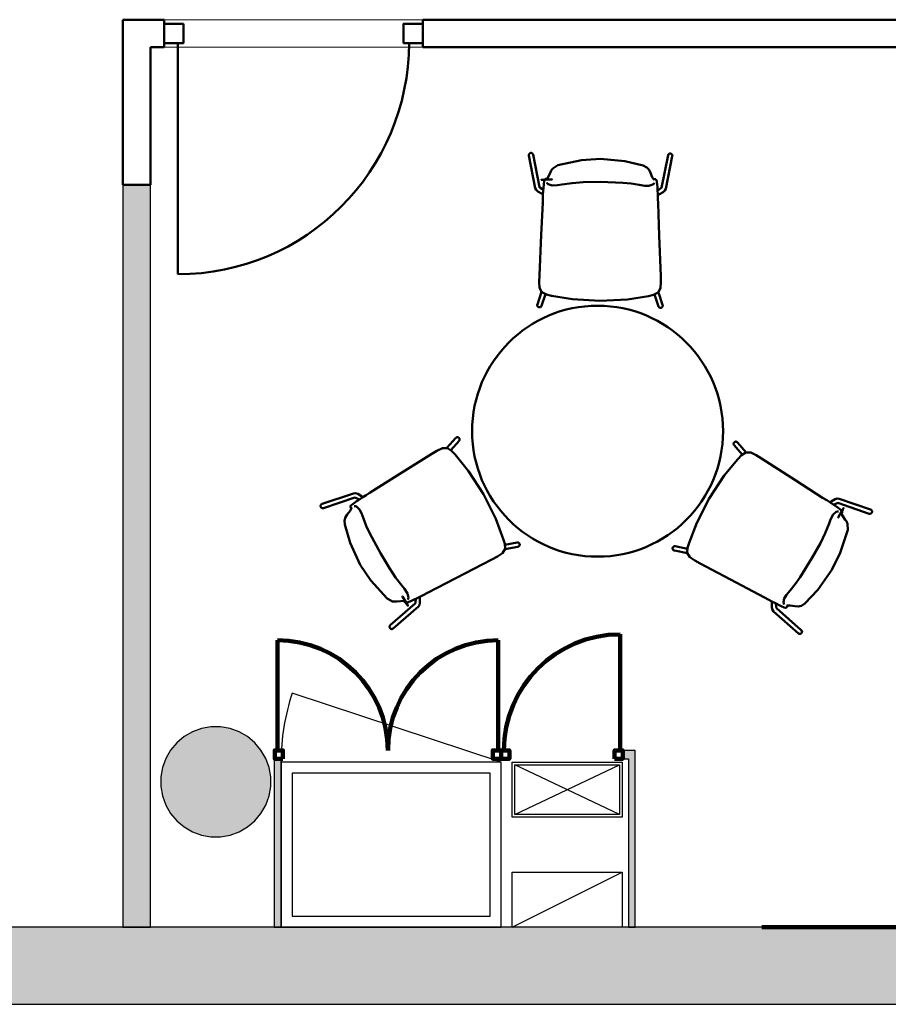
# Model space of a CAD drawing. Header units: metres. Extents: x -1 to 430, y -6 to 34.
# Tile 7 of 20: x 405.12 to 408.28, y 12.84 to 16.42. Entities that reach past the tile are written whole.
import ezdxf

# ---------------------------------------------------------------- set-up
doc = ezdxf.new("R2010")
doc.units = ezdxf.units.M
doc.linetypes.add('CONTINUA', pattern=[0])
doc.linetypes.add('VERDECKT', pattern=[9.525, 6.35, -3.175])
for name, color, linetype, lineweight in [('3D P2 MOBLES', 7, 'CONTINUA', 25), ('3D P2 MURS', 7, 'CONTINUA', 25), ('3D P2 MURS NOUS', 7, 'CONTINUA', 25), ('3D P2 PILAR', 7, 'CONTINUA', 25), ('P2  REVESTIMENT pintat (blau fosc)', 7, 'CONTINUA', 25), ('P2 ESCALES 2D', 7, 'CONTINUA', 25), ('P2 REVESTIMENT  enguixat i pintat (lila)', 7, 'CONTINUA', 25)]:
    doc.layers.add(name, color=color, linetype=linetype, lineweight=lineweight)

# ---------------------------------------------------------------- blocks, each defined once
blk = doc.blocks.new('_CLOSEDFILLED')
at = {"color": 0, "linetype": 'ByBlock', "lineweight": -2}
blk.add_solid([(-1, 0), (0, 0), (-1, 0)], dxfattribs=at)

msp = doc.modelspace()

# ---------------------------------------------------------------- hatches: boundary and pattern name
at = {"layer": '3D P2 MURS', "linetype": 'CONTINUA', "lineweight": 18, "true_color": 0xa0a0a0, "transparency": 33554687}
msp.add_hatch(color=253, dxfattribs=at).paths.add_polyline_path([(398.2417, 12.8406), (423.6575, 12.8406), (423.7155, 13.1206), (398.2971, 13.1206)])
at = {"layer": '3D P2 MURS NOUS', "linetype": 'CONTINUA', "lineweight": 18, "true_color": 0x006e00, "transparency": 33554687}
msp.add_hatch(color=96, dxfattribs=at).paths.add_polyline_path([(405.5993, 13.1206), (405.5993, 15.8186), (405.4993, 15.8186), (405.4993, 13.1206)])
at = {"layer": '3D P2 MURS NOUS', "linetype": 'CONTINUA', "lineweight": 18, "transparency": 33554687}
for points in [[(406.0493, 13.7631), (406.0493, 13.7331), (406.0511, 13.7331), (406.0511, 13.7631)], [(406.8738, 13.7331), (406.8744, 13.7331), (406.8744, 13.7631), (406.8738, 13.7631)], [(407.3616, 13.7631), (407.3163, 13.7631), (407.3163, 13.7331), (407.3616, 13.7331)], [(406.0743, 13.1206), (406.0743, 13.7331), (406.0493, 13.7331), (406.0493, 13.1206)], [(407.3616, 13.1206), (407.3616, 13.7331), (407.3366, 13.7331), (407.3366, 13.1206)]]:
    msp.add_hatch(color=240, dxfattribs=at).paths.add_polyline_path(points)
at = {"layer": '3D P2 PILAR', "linetype": 'CONTINUA', "lineweight": 18, "transparency": 33554687}
msp.add_hatch(color=9, dxfattribs=at).paths.add_polyline_path([(405.8545, 13.8492), (405.8195, 13.8492), (405.7851, 13.8431), (405.7522, 13.8312), (405.722, 13.8137), (405.6952, 13.7912), (405.6727, 13.7645), (405.6553, 13.7342), (405.6433, 13.7014), (405.6372, 13.6669), (405.6372, 13.632), (405.6433, 13.5976), (405.6553, 13.5647), (405.6727, 13.5345), (405.6952, 13.5077), (405.722, 13.4852), (405.7522, 13.4677), (405.7851, 13.4558), (405.8195, 13.4497), (405.8545, 13.4497), (405.8889, 13.4558), (405.9217, 13.4677), (405.952, 13.4852), (405.9788, 13.5077), (406.0012, 13.5345), (406.0187, 13.5647), (406.0307, 13.5976), (406.0367, 13.632), (406.0367, 13.6669), (406.0307, 13.7014), (406.0187, 13.7342), (406.0012, 13.7645), (405.9788, 13.7912), (405.952, 13.8137), (405.9217, 13.8312), (405.8889, 13.8431)])

# ---------------------------------------------------------------- linework, layer by layer
at = {"layer": '3D P2 MOBLES', "color": 202, "linetype": 'CONTINUA', "lineweight": 50, "transparency": 33554687}
for p, q in [((406.975, 15.9251), (406.9982, 15.8061)), ((406.9907, 15.9282), (407.0137, 15.81)), ((407.4806, 15.9261), (407.4566, 15.8081)), ((407.4963, 15.9229), (407.4721, 15.804)), ((407.0399, 15.8375), (407.0399, 15.8375)), ((407.4306, 15.8358), (407.4306, 15.8358)), ((407.0251, 15.784), (407.0262, 15.7835)), ((407.028, 15.8074), (407.028, 15.8073)), ((407.4422, 15.8056), (407.4422, 15.8055)), ((407.4449, 15.7821), (407.4439, 15.7816)), ((407.0213, 15.4295), (407.0057, 15.3839)), ((407.0354, 15.4213), (407.0209, 15.3787)), ((407.4457, 15.4276), (407.4608, 15.3819)), ((407.4315, 15.4196), (407.4457, 15.3769)), ((406.6773, 14.8625), (406.7093, 14.8985)), ((406.6913, 14.8542), (406.7213, 14.8879)), ((407.7505, 14.8381), (407.7209, 14.872)), ((407.7646, 14.8462), (407.733, 14.8825)), ((406.2231, 14.6587), (406.3381, 14.6972)), ((406.2282, 14.6436), (406.3424, 14.6817)), ((406.3517, 14.6705), (406.3518, 14.6706)), ((406.3707, 14.6846), (406.3716, 14.684)), ((408.2171, 14.6385), (408.1024, 14.678)), ((406.3313, 14.6454), (406.3313, 14.6454)), ((408.0697, 14.6657), (408.0688, 14.665)), ((408.0886, 14.6514), (408.0885, 14.6515)), ((408.2119, 14.6234), (408.098, 14.6625)), ((408.1087, 14.6261), (408.1087, 14.6261)), ((406.8879, 14.5104), (406.9321, 14.5191)), ((406.8879, 14.4941), (406.9351, 14.5034)), ((407.551, 14.4959), (407.5069, 14.505)), ((407.5509, 14.4796), (407.5037, 14.4894)), ((406.579, 14.3202), (406.5789, 14.3213)), ((406.4713, 14.2182), (406.5621, 14.2972)), ((406.4818, 14.2061), (406.5733, 14.2857)), ((406.5252, 14.3062), (406.5252, 14.3062)), ((406.5572, 14.3109), (406.5573, 14.311)), ((407.8582, 14.303), (407.8584, 14.3042)), ((407.9651, 14.2002), (407.8749, 14.28)), ((407.88, 14.2936), (407.8798, 14.2937)), ((407.9118, 14.2886), (407.9118, 14.2886)), ((407.9545, 14.1882), (407.8636, 14.2686))]:
    msp.add_line(p, q, dxfattribs=at)
for points in [[(406.9907, 15.9282), (406.9906, 15.9287), (406.9904, 15.9291), (406.9903, 15.9296), (406.9901, 15.93), (406.9899, 15.9304), (406.9896, 15.9309), (406.9893, 15.9313), (406.989, 15.9316), (406.9887, 15.932), (406.9883, 15.9323), (406.988, 15.9326), (406.9876, 15.9329), (406.9871, 15.9332), (406.9867, 15.9334), (406.9863, 15.9337), (406.9858, 15.9338), (406.9853, 15.934), (406.9849, 15.9341), (406.9844, 15.9342), (406.9839, 15.9343), (406.9834, 15.9343), (406.9829, 15.9343), (406.9824, 15.9343), (406.9819, 15.9343), (406.9814, 15.9342), (406.9809, 15.9341), (406.9804, 15.9339), (406.9799, 15.9338), (406.9795, 15.9336), (406.979, 15.9334), (406.9786, 15.9331), (406.9782, 15.9328), (406.9778, 15.9325), (406.9774, 15.9322), (406.977, 15.9319), (406.9767, 15.9315), (406.9764, 15.9311), (406.9761, 15.9307), (406.9759, 15.9303), (406.9756, 15.9299), (406.9754, 15.9294), (406.9752, 15.9289), (406.9751, 15.9285), (406.975, 15.928), (406.9749, 15.9275), (406.9749, 15.9271), (406.9748, 15.9266), (406.9749, 15.9261), (406.9749, 15.9256), (406.975, 15.9251)], [(407.4806, 15.9261), (407.4807, 15.9265), (407.4809, 15.927), (407.481, 15.9274), (407.4812, 15.9279), (407.4815, 15.9283), (407.4817, 15.9287), (407.482, 15.9291), (407.4823, 15.9295), (407.4826, 15.9298), (407.483, 15.9302), (407.4834, 15.9305), (407.4838, 15.9308), (407.4842, 15.931), (407.4846, 15.9313), (407.4851, 15.9315), (407.4855, 15.9317), (407.486, 15.9318), (407.4865, 15.9319), (407.487, 15.932), (407.4875, 15.9321), (407.488, 15.9321), (407.4885, 15.9321), (407.489, 15.9321), (407.4895, 15.9321), (407.49, 15.932), (407.4905, 15.9319), (407.4909, 15.9317), (407.4914, 15.9316), (407.4919, 15.9313), (407.4923, 15.9311), (407.4928, 15.9309), (407.4932, 15.9306), (407.4936, 15.9303), (407.4939, 15.93), (407.4943, 15.9296), (407.4946, 15.9292), (407.4949, 15.9289), (407.4952, 15.9284), (407.4955, 15.928), (407.4957, 15.9276), (407.4959, 15.9271), (407.496, 15.9267), (407.4962, 15.9262), (407.4963, 15.9257), (407.4964, 15.9253), (407.4964, 15.9248), (407.4964, 15.9243), (407.4964, 15.9238), (407.4964, 15.9233), (407.4963, 15.9229)], [(407.0534, 15.8641), (407.056, 15.8701), (407.0616, 15.8782), (407.0806, 15.8901)], [(407.0806, 15.8901), (407.1665, 15.9084), (407.2356, 15.9128)], [(407.2356, 15.9128), (407.3233, 15.9049), (407.3904, 15.8887)], [(407.3904, 15.8887), (407.4037, 15.8819), (407.4122, 15.873), (407.4173, 15.8625)], [(407.0399, 15.8377), (407.0401, 15.8378), (407.0416, 15.8394), (407.0534, 15.8641)], [(407.4173, 15.8625), (407.4235, 15.8467), (407.4288, 15.8376), (407.4299, 15.8364), (407.4305, 15.836), (407.4306, 15.8359)], [(407.0262, 15.7835), (407.029, 15.8193), (407.0308, 15.8337), (407.034, 15.8401)], [(407.034, 15.8401), (407.0347, 15.8403), (407.0354, 15.8404)], [(407.0354, 15.8404), (407.0387, 15.8404), (407.0414, 15.8405)], [(407.0398, 15.8274), (407.041, 15.8242), (407.0449, 15.8207), (407.059, 15.8163)], [(407.041, 15.8403), (407.0403, 15.8393), (407.0399, 15.8375)], [(407.041, 15.8403), (407.0412, 15.8404), (407.0414, 15.8405)], [(407.0414, 15.8405), (407.0419, 15.8404), (407.0422, 15.8402)], [(407.059, 15.8163), (407.0789, 15.8173), (407.0949, 15.82)], [(407.0949, 15.82), (407.1318, 15.825), (407.1717, 15.8278), (407.2352, 15.8288)], [(407.2352, 15.8288), (407.3159, 15.8262), (407.3471, 15.8232), (407.3754, 15.8188)], [(407.3754, 15.8188), (407.3958, 15.8154), (407.4113, 15.8148)], [(407.4113, 15.8148), (407.4255, 15.8191), (407.4294, 15.8226), (407.4306, 15.8257)], [(407.4281, 15.8384), (407.4287, 15.8387), (407.4291, 15.8388)], [(407.4291, 15.8388), (407.4325, 15.8386), (407.4352, 15.8386)], [(407.4291, 15.8388), (407.4294, 15.8387), (407.4295, 15.8386)], [(407.4306, 15.8358), (407.4301, 15.8379), (407.4295, 15.8386)], [(407.4352, 15.8386), (407.436, 15.8385), (407.4365, 15.8383)], [(407.4365, 15.8383), (407.4388, 15.8352), (407.4399, 15.8308), (407.4413, 15.8185), (407.4419, 15.8111), (407.4425, 15.8012), (407.4439, 15.7816)], [(407.0072, 15.7944), (407.001, 15.8003), (406.9982, 15.8061)], [(407.0251, 15.784), (407.0207, 15.7864), (407.0072, 15.7944)], [(407.0135, 15.8103), (407.0135, 15.8102), (407.0146, 15.809), (407.0153, 15.8085), (407.0154, 15.8083), (407.0157, 15.8081), (407.0162, 15.8078), (407.0276, 15.8001)], [(407.0251, 15.7525), (407.0258, 15.7701), (407.0262, 15.7835)], [(407.4568, 15.8084), (407.4567, 15.8083), (407.4559, 15.8073), (407.4548, 15.8064), (407.4546, 15.8063), (407.4542, 15.8059), (407.4427, 15.797)], [(407.4446, 15.7507), (407.4441, 15.7683), (407.4439, 15.7816)], [(407.4449, 15.7821), (407.4494, 15.7845), (407.4629, 15.7924)], [(407.4629, 15.7924), (407.4692, 15.7982), (407.4721, 15.804)], [(407.0133, 15.4886), (407.0199, 15.6364), (407.0251, 15.7525)], [(407.0253, 15.757), (407.0252, 15.7531), (407.025, 15.75)], [(407.0251, 15.7524), (407.0251, 15.7525), (407.0251, 15.7527)], [(407.4445, 15.7552), (407.4446, 15.7513), (407.4447, 15.7482)], [(407.4446, 15.7506), (407.4446, 15.7507), (407.4446, 15.7509)], [(407.4542, 15.4867), (407.4488, 15.6346), (407.4446, 15.7507)], [(407.0571, 15.4156), (407.0389, 15.4201), (407.0224, 15.4285), (407.0134, 15.4444), (407.0122, 15.4664), (407.0133, 15.4886)], [(407.0133, 15.4888), (407.0133, 15.4886), (407.0133, 15.4885)], [(407.4097, 15.4141), (407.428, 15.4185), (407.4446, 15.4267), (407.4537, 15.4425), (407.455, 15.4645), (407.4542, 15.4867)], [(407.4542, 15.4869), (407.4542, 15.4867), (407.4542, 15.4866)], [(407.0571, 15.4156), (407.0559, 15.4159), (407.0557, 15.416), (407.0571, 15.4156)], [(407.2333, 15.3965), (407.1339, 15.4026), (407.0571, 15.4156)], [(407.0571, 15.4156), (407.0586, 15.4153), (407.0584, 15.4154), (407.0571, 15.4156)], [(407.2333, 15.3965), (407.3329, 15.4017), (407.4097, 15.4141)], [(407.4097, 15.4141), (407.4082, 15.4138), (407.4085, 15.4138), (407.4097, 15.4141)], [(407.4097, 15.4141), (407.411, 15.4144), (407.4112, 15.4144), (407.4097, 15.4141)], [(407.0057, 15.3839), (407.0056, 15.3834), (407.0055, 15.3829), (407.0054, 15.3824), (407.0053, 15.3819), (407.0053, 15.3814), (407.0053, 15.3809), (407.0053, 15.3804), (407.0054, 15.38), (407.0055, 15.3795), (407.0057, 15.379), (407.0058, 15.3785), (407.006, 15.378), (407.0062, 15.3776), (407.0065, 15.3772), (407.0068, 15.3767), (407.0071, 15.3763), (407.0074, 15.376), (407.0077, 15.3756), (407.0081, 15.3753), (407.0085, 15.375), (407.0089, 15.3747), (407.0093, 15.3744), (407.0098, 15.3742), (407.0102, 15.374), (407.0107, 15.3738), (407.0112, 15.3736), (407.0117, 15.3735), (407.0122, 15.3734), (407.0127, 15.3734), (407.0132, 15.3733), (407.0137, 15.3734), (407.0142, 15.3734), (407.0147, 15.3735), (407.0152, 15.3736), (407.0157, 15.3737), (407.0161, 15.3739), (407.0166, 15.374), (407.0171, 15.3743), (407.0175, 15.3745), (407.0179, 15.3748), (407.0183, 15.3751), (407.0187, 15.3754), (407.019, 15.3758), (407.0194, 15.3761), (407.0197, 15.3765), (407.02, 15.3769), (407.0202, 15.3773), (407.0205, 15.3778), (407.0207, 15.3782), (407.0209, 15.3787)], [(407.4608, 15.3819), (407.461, 15.3814), (407.4611, 15.381), (407.4612, 15.3805), (407.4612, 15.38), (407.4612, 15.3795), (407.4612, 15.379), (407.4612, 15.3785), (407.4611, 15.378), (407.461, 15.3775), (407.4609, 15.377), (407.4607, 15.3765), (407.4605, 15.3761), (407.4603, 15.3756), (407.46, 15.3752), (407.4597, 15.3748), (407.4594, 15.3744), (407.4591, 15.374), (407.4588, 15.3736), (407.4584, 15.3733), (407.458, 15.373), (407.4576, 15.3727), (407.4571, 15.3725), (407.4567, 15.3722), (407.4562, 15.372), (407.4558, 15.3718), (407.4553, 15.3717), (407.4548, 15.3716), (407.4543, 15.3715), (407.4538, 15.3715), (407.4533, 15.3714), (407.4528, 15.3714), (407.4523, 15.3715), (407.4518, 15.3716), (407.4513, 15.3717), (407.4508, 15.3718), (407.4503, 15.372), (407.4499, 15.3722), (407.4494, 15.3724), (407.449, 15.3726), (407.4486, 15.3729), (407.4482, 15.3732), (407.4478, 15.3735), (407.4474, 15.3739), (407.4471, 15.3743), (407.4468, 15.3747), (407.4465, 15.3751), (407.4463, 15.3755), (407.446, 15.3759), (407.4458, 15.3764), (407.4457, 15.3769)], [(406.7093, 14.8985), (406.7096, 14.8989), (406.71, 14.8992), (406.7104, 14.8995), (406.7108, 14.8998), (406.7112, 14.9001), (406.7116, 14.9003), (406.7121, 14.9005), (406.7126, 14.9007), (406.713, 14.9009), (406.7135, 14.901), (406.714, 14.9011), (406.7145, 14.9011), (406.715, 14.9012), (406.7155, 14.9012), (406.716, 14.9011), (406.7165, 14.9011), (406.717, 14.901), (406.7175, 14.9008), (406.718, 14.9007), (406.7184, 14.9005), (406.7189, 14.9003), (406.7193, 14.9), (406.7198, 14.8998), (406.7202, 14.8995), (406.7205, 14.8992), (406.7209, 14.8988), (406.7213, 14.8984), (406.7216, 14.898), (406.7219, 14.8976), (406.7221, 14.8972), (406.7224, 14.8968), (406.7226, 14.8963), (406.7228, 14.8959), (406.7229, 14.8954), (406.7231, 14.8949), (406.7232, 14.8944), (406.7232, 14.8939), (406.7232, 14.8934), (406.7232, 14.8929), (406.7232, 14.8924), (406.7232, 14.8919), (406.7231, 14.8914), (406.7229, 14.8909), (406.7228, 14.8905), (406.7226, 14.89), (406.7224, 14.8895), (406.7221, 14.8891), (406.7219, 14.8887), (406.7216, 14.8883), (406.7213, 14.8879)], [(407.733, 14.8825), (407.7326, 14.8829), (407.7323, 14.8832), (407.7319, 14.8835), (407.7315, 14.8838), (407.7311, 14.8841), (407.7306, 14.8843), (407.7302, 14.8846), (407.7297, 14.8847), (407.7292, 14.8849), (407.7287, 14.885), (407.7283, 14.8851), (407.7278, 14.8852), (407.7273, 14.8852), (407.7268, 14.8852), (407.7263, 14.8852), (407.7258, 14.8851), (407.7253, 14.885), (407.7248, 14.8849), (407.7243, 14.8848), (407.7238, 14.8846), (407.7234, 14.8844), (407.7229, 14.8841), (407.7225, 14.8838), (407.7221, 14.8836), (407.7217, 14.8832), (407.7213, 14.8829), (407.721, 14.8825), (407.7207, 14.8821), (407.7204, 14.8817), (407.7201, 14.8813), (407.7199, 14.8809), (407.7196, 14.8804), (407.7195, 14.88), (407.7193, 14.8795), (407.7192, 14.879), (407.7191, 14.8785), (407.719, 14.878), (407.719, 14.8775), (407.719, 14.877), (407.719, 14.8765), (407.719, 14.876), (407.7191, 14.8755), (407.7193, 14.875), (407.7194, 14.8746), (407.7196, 14.8741), (407.7198, 14.8736), (407.72, 14.8732), (407.7203, 14.8728), (407.7206, 14.8724), (407.7209, 14.872)], [(406.707, 14.8381), (406.6941, 14.8518), (406.6787, 14.8621), (406.6604, 14.862), (406.6407, 14.8522), (406.6218, 14.8404)], [(406.6218, 14.8404), (406.4965, 14.7618), (406.398, 14.7001)], [(406.6217, 14.8403), (406.6218, 14.8404), (406.622, 14.8404)], [(406.707, 14.8381), (406.7061, 14.8391), (406.706, 14.8393), (406.707, 14.8381)], [(406.8104, 14.6942), (406.7561, 14.7778), (406.707, 14.8381)], [(406.707, 14.8381), (406.708, 14.837), (406.7078, 14.8372), (406.707, 14.8381)], [(407.6301, 14.6791), (407.6851, 14.7622), (407.7348, 14.8221)], [(407.7348, 14.8221), (407.7337, 14.821), (407.7339, 14.8212), (407.7348, 14.8221)], [(407.7348, 14.8221), (407.7478, 14.8356), (407.7633, 14.8458), (407.7816, 14.8456), (407.8012, 14.8356), (407.8199, 14.8236)], [(407.7348, 14.8221), (407.7356, 14.8231), (407.7358, 14.8232), (407.7348, 14.8221)], [(407.82, 14.8235), (407.8199, 14.8236), (407.8198, 14.8237)], [(407.8199, 14.8236), (407.9446, 14.7439), (408.0425, 14.6814)], [(406.3262, 14.6493), (406.3278, 14.6529), (406.331, 14.656), (406.341, 14.6633), (406.3471, 14.6675), (406.3553, 14.673), (406.3716, 14.684)], [(406.3527, 14.6951), (406.3446, 14.6976), (406.3381, 14.6972)], [(406.342, 14.6818), (406.3421, 14.6818), (406.3434, 14.6815), (406.3448, 14.681), (406.3449, 14.681), (406.3455, 14.6807), (406.3589, 14.6753)], [(406.3707, 14.6846), (406.3663, 14.6873), (406.3527, 14.6951)], [(406.398, 14.7001), (406.383, 14.6908), (406.3716, 14.684)], [(406.3942, 14.6977), (406.3975, 14.6998), (406.4001, 14.7014)], [(406.3981, 14.7002), (406.398, 14.7001), (406.3979, 14.7)], [(406.8104, 14.6942), (406.8549, 14.605), (406.8819, 14.532)], [(407.6301, 14.6791), (407.5848, 14.5903), (407.5571, 14.5175)], [(408.0463, 14.679), (408.043, 14.6811), (408.0404, 14.6827)], [(408.0424, 14.6815), (408.0425, 14.6814), (408.0426, 14.6813)], [(408.0425, 14.6814), (408.0574, 14.672), (408.0688, 14.665)], [(408.0697, 14.6657), (408.0741, 14.6683), (408.0877, 14.676)], [(408.0877, 14.676), (408.0959, 14.6784), (408.1024, 14.678)], [(406.2282, 14.6436), (406.2277, 14.6434), (406.2272, 14.6433), (406.2268, 14.6432), (406.2263, 14.6432), (406.2258, 14.6432), (406.2253, 14.6432), (406.2248, 14.6432), (406.2243, 14.6433), (406.2239, 14.6434), (406.2234, 14.6436), (406.2229, 14.6438), (406.2225, 14.644), (406.2221, 14.6442), (406.2216, 14.6444), (406.2212, 14.6447), (406.2208, 14.645), (406.2205, 14.6454), (406.2201, 14.6457), (406.2198, 14.6461), (406.2195, 14.6465), (406.2192, 14.6469), (406.219, 14.6473), (406.2187, 14.6478), (406.2185, 14.6482), (406.2183, 14.6487), (406.2182, 14.6492), (406.2181, 14.6497), (406.218, 14.6502), (406.2179, 14.6507), (406.2179, 14.6512), (406.2179, 14.6517), (406.218, 14.6522), (406.218, 14.6527), (406.2181, 14.6532), (406.2182, 14.6536), (406.2184, 14.6541), (406.2186, 14.6546), (406.2188, 14.655), (406.219, 14.6554), (406.2193, 14.6559), (406.2196, 14.6562), (406.2199, 14.6566), (406.2202, 14.657), (406.2206, 14.6573), (406.221, 14.6576), (406.2214, 14.6579), (406.2218, 14.6581), (406.2222, 14.6584), (406.2226, 14.6586), (406.2231, 14.6587)], [(406.3149, 14.6205), (406.3255, 14.6338), (406.3307, 14.643), (406.3311, 14.6445), (406.3312, 14.6452), (406.3312, 14.6453)], [(406.3266, 14.6479), (406.3263, 14.6487), (406.3262, 14.6493)], [(406.3295, 14.6426), (406.3279, 14.6456), (406.3266, 14.6479)], [(406.3313, 14.6454), (406.3298, 14.6439), (406.3294, 14.6431)], [(406.3295, 14.6426), (406.3294, 14.6429), (406.3294, 14.6431)], [(406.3303, 14.642), (406.3298, 14.6423), (406.3295, 14.6426)], [(406.3591, 14.6392), (406.3484, 14.6493), (406.3434, 14.651), (406.3401, 14.6504)], [(406.3737, 14.6061), (406.3664, 14.6254), (406.3591, 14.6392)], [(408.0688, 14.665), (408.0985, 14.6446), (408.11, 14.6359), (408.1139, 14.6299)], [(408.0984, 14.6626), (408.0982, 14.6626), (408.0967, 14.6622), (408.0959, 14.662), (408.0957, 14.6619), (408.0954, 14.6618), (408.0949, 14.6615), (408.0825, 14.6555)], [(408.2119, 14.6234), (408.2123, 14.6232), (408.2128, 14.6231), (408.2133, 14.623), (408.2137, 14.623), (408.2142, 14.623), (408.2147, 14.623), (408.2152, 14.623), (408.2157, 14.6231), (408.2162, 14.6232), (408.2166, 14.6234), (408.2171, 14.6235), (408.2175, 14.6237), (408.218, 14.6239), (408.2184, 14.6242), (408.2188, 14.6245), (408.2192, 14.6248), (408.2196, 14.6251), (408.2199, 14.6255), (408.2202, 14.6258), (408.2206, 14.6262), (408.2208, 14.6266), (408.2211, 14.6271), (408.2213, 14.6275), (408.2215, 14.628), (408.2217, 14.6284), (408.2219, 14.6289), (408.222, 14.6294), (408.2221, 14.6299), (408.2221, 14.6304), (408.2222, 14.6309), (408.2222, 14.6314), (408.2221, 14.6319), (408.2221, 14.6324), (408.222, 14.6329), (408.2219, 14.6334), (408.2217, 14.6338), (408.2215, 14.6343), (408.2213, 14.6347), (408.2211, 14.6352), (408.2208, 14.6356), (408.2205, 14.636), (408.2202, 14.6364), (408.2199, 14.6367), (408.2196, 14.6371), (408.2192, 14.6374), (408.2188, 14.6377), (408.2184, 14.6379), (408.218, 14.6381), (408.2175, 14.6383), (408.2171, 14.6385)], [(406.3056, 14.5841), (406.3049, 14.5991), (406.3084, 14.6109), (406.3149, 14.6205)], [(406.4351, 14.4797), (406.397, 14.5509), (406.384, 14.5794), (406.3737, 14.6061)], [(408.0808, 14.6202), (408.0717, 14.6025), (408.066, 14.5872)], [(408.1, 14.6312), (408.0967, 14.6318), (408.0917, 14.6302), (408.0808, 14.6202)], [(408.1106, 14.6238), (408.11, 14.6248), (408.1087, 14.6261)], [(408.1089, 14.626), (408.1089, 14.6258), (408.1095, 14.6237), (408.125, 14.6011)], [(408.1105, 14.6233), (408.1102, 14.6229), (408.1099, 14.6228)], [(408.1135, 14.6286), (408.1118, 14.6257), (408.1105, 14.6233)], [(408.1106, 14.6237), (408.1106, 14.6235), (408.1105, 14.6233)], [(408.1139, 14.6299), (408.1137, 14.6292), (408.1135, 14.6286)], [(408.125, 14.6011), (408.1289, 14.5958), (408.1331, 14.587), (408.1339, 14.5646)], [(406.3621, 14.438), (406.3251, 14.5179), (406.3056, 14.5841)], [(408.066, 14.5872), (408.052, 14.5528), (408.0344, 14.5169), (408.0035, 14.4613)], [(408.1339, 14.5646), (408.1068, 14.481), (408.0761, 14.419)], [(406.8819, 14.532), (406.8871, 14.514), (406.8882, 14.4955), (406.8789, 14.4798), (406.8604, 14.4678), (406.8407, 14.4575)], [(406.8819, 14.532), (406.8815, 14.5335), (406.8816, 14.5333), (406.8819, 14.532)], [(406.8819, 14.532), (406.8823, 14.5308), (406.8824, 14.5306), (406.8819, 14.532)], [(406.9351, 14.5034), (406.9356, 14.5035), (406.9361, 14.5036), (406.9366, 14.5038), (406.937, 14.504), (406.9375, 14.5042), (406.9379, 14.5045), (406.9383, 14.5048), (406.9387, 14.5051), (406.9391, 14.5054), (406.9394, 14.5058), (406.9397, 14.5062), (406.9401, 14.5066), (406.9403, 14.507), (406.9406, 14.5074), (406.9408, 14.5079), (406.941, 14.5083), (406.9412, 14.5088), (406.9413, 14.5093), (406.9414, 14.5098), (406.9415, 14.5103), (406.9415, 14.5108), (406.9415, 14.5113), (406.9415, 14.5118), (406.9415, 14.5123), (406.9414, 14.5128), (406.9413, 14.5133), (406.9411, 14.5137), (406.941, 14.5142), (406.9408, 14.5147), (406.9405, 14.5151), (406.9403, 14.5156), (406.94, 14.516), (406.9397, 14.5164), (406.9394, 14.5167), (406.939, 14.5171), (406.9386, 14.5174), (406.9382, 14.5177), (406.9378, 14.518), (406.9374, 14.5183), (406.9369, 14.5185), (406.9365, 14.5187), (406.936, 14.5189), (406.9355, 14.519), (406.935, 14.5191), (406.9345, 14.5192), (406.934, 14.5192), (406.9335, 14.5192), (406.933, 14.5192), (406.9325, 14.5192), (406.9321, 14.5191)], [(407.5037, 14.4894), (407.5032, 14.4895), (407.5027, 14.4896), (407.5023, 14.4898), (407.5018, 14.49), (407.5014, 14.4902), (407.5009, 14.4905), (407.5005, 14.4908), (407.5001, 14.4911), (407.4998, 14.4914), (407.4994, 14.4918), (407.4991, 14.4922), (407.4988, 14.4926), (407.4985, 14.493), (407.4983, 14.4934), (407.4981, 14.4939), (407.4979, 14.4943), (407.4977, 14.4948), (407.4976, 14.4953), (407.4975, 14.4958), (407.4974, 14.4963), (407.4974, 14.4968), (407.4974, 14.4973), (407.4974, 14.4978), (407.4974, 14.4983), (407.4975, 14.4988), (407.4976, 14.4993), (407.4978, 14.4998), (407.498, 14.5002), (407.4982, 14.5007), (407.4984, 14.5011), (407.4987, 14.5016), (407.4989, 14.502), (407.4993, 14.5024), (407.4996, 14.5027), (407.5, 14.5031), (407.5003, 14.5034), (407.5007, 14.5037), (407.5011, 14.504), (407.5016, 14.5043), (407.502, 14.5045), (407.5025, 14.5047), (407.503, 14.5048), (407.5034, 14.505), (407.5039, 14.5051), (407.5044, 14.5051), (407.5049, 14.5052), (407.5054, 14.5052), (407.5059, 14.5052), (407.5064, 14.5051), (407.5069, 14.505)], [(407.5571, 14.5175), (407.5518, 14.4996), (407.5506, 14.4811), (407.5597, 14.4652), (407.5781, 14.4531), (407.5978, 14.4427)], [(407.5571, 14.5175), (407.5568, 14.5163), (407.5567, 14.5161), (407.5571, 14.5175)], [(407.5571, 14.5175), (407.5576, 14.519), (407.5575, 14.5188), (407.5571, 14.5175)], [(406.5129, 14.3626), (406.4901, 14.392), (406.4678, 14.4251), (406.4351, 14.4797)], [(406.8407, 14.4575), (406.7093, 14.3894), (406.6062, 14.3359)], [(406.8405, 14.4575), (406.8407, 14.4575), (406.8408, 14.4576)], [(408.0035, 14.4613), (407.9609, 14.3927), (407.9427, 14.3673), (407.9247, 14.3449)], [(406.4593, 14.3151), (406.4004, 14.3804), (406.3621, 14.438)], [(407.5979, 14.4426), (407.5978, 14.4427), (407.5977, 14.4428)], [(407.5978, 14.4427), (407.7285, 14.3734), (407.8312, 14.319)], [(408.0761, 14.419), (408.0254, 14.347), (407.9778, 14.297)], [(406.534, 14.3333), (406.5232, 14.35), (406.5129, 14.3626)], [(406.4954, 14.3046), (406.4889, 14.3038), (406.4791, 14.3046), (406.4593, 14.3151)], [(406.5789, 14.3213), (406.5464, 14.3058), (406.533, 14.3002), (406.5259, 14.2998)], [(406.534, 14.3112), (406.5362, 14.3137), (406.5372, 14.3189), (406.534, 14.3333)], [(406.562, 14.2969), (406.562, 14.297), (406.5625, 14.2985), (406.5627, 14.2994), (406.5627, 14.2996), (406.5627, 14.2999), (406.5628, 14.3005), (406.5637, 14.3142)], [(406.6062, 14.3359), (406.5906, 14.3277), (406.5789, 14.3213)], [(406.579, 14.3202), (406.5791, 14.3151), (406.5789, 14.2994)], [(406.6022, 14.3338), (406.6057, 14.3356), (406.6084, 14.337)], [(406.6063, 14.336), (406.6062, 14.3359), (406.606, 14.3358)], [(407.8351, 14.3169), (407.8317, 14.3187), (407.829, 14.3202)], [(407.8311, 14.3191), (407.8312, 14.319), (407.8313, 14.3189)], [(407.8312, 14.319), (407.8467, 14.3107), (407.8584, 14.3042)], [(407.9033, 14.3158), (407.9, 14.3014), (407.901, 14.2962), (407.9031, 14.2937)], [(407.9247, 14.3449), (407.9116, 14.3289), (407.9033, 14.3158)], [(406.525, 14.3061), (406.5249, 14.3062), (406.5227, 14.3067), (406.4954, 14.3046)], [(406.5219, 14.306), (406.5217, 14.3065), (406.5217, 14.3068)], [(406.525, 14.3008), (406.5233, 14.3037), (406.5219, 14.306)], [(406.5222, 14.3057), (406.522, 14.3058), (406.5219, 14.306)], [(406.5222, 14.3057), (406.5235, 14.3057), (406.5252, 14.3062)], [(406.5259, 14.2998), (406.5253, 14.3003), (406.525, 14.3008)], [(406.5789, 14.2994), (406.5769, 14.2911), (406.5733, 14.2857)], [(407.8582, 14.303), (407.8581, 14.298), (407.8582, 14.2823)], [(407.8582, 14.2823), (407.8601, 14.274), (407.8636, 14.2686)], [(407.9111, 14.2822), (407.9072, 14.2818), (407.9029, 14.283), (407.8916, 14.288), (407.8849, 14.2912), (407.876, 14.2955), (407.8584, 14.3042)], [(407.875, 14.2796), (407.875, 14.2797), (407.8746, 14.281), (407.8743, 14.2824), (407.8743, 14.2825), (407.8742, 14.2832), (407.8722, 14.2975)], [(407.9121, 14.2832), (407.9116, 14.2826), (407.9111, 14.2822)], [(407.9119, 14.2886), (407.914, 14.288), (407.9149, 14.2881)], [(407.9417, 14.2868), (407.9248, 14.2893), (407.9143, 14.2893), (407.9128, 14.2889), (407.9121, 14.2886), (407.912, 14.2885)], [(407.9152, 14.2884), (407.9134, 14.2855), (407.9121, 14.2832)], [(407.9152, 14.2884), (407.9151, 14.2882), (407.9149, 14.2881)], [(407.9153, 14.2895), (407.9154, 14.2888), (407.9152, 14.2884)], [(407.9778, 14.297), (407.9652, 14.2888), (407.9533, 14.286), (407.9417, 14.2868)], [(406.4713, 14.2182), (406.4709, 14.2179), (406.4706, 14.2175), (406.4703, 14.2172), (406.47, 14.2168), (406.4697, 14.2164), (406.4695, 14.2159), (406.4693, 14.2155), (406.4691, 14.215), (406.469, 14.2146), (406.4689, 14.2141), (406.4688, 14.2136), (406.4687, 14.2131), (406.4687, 14.2126), (406.4687, 14.2122), (406.4688, 14.2117), (406.4688, 14.2112), (406.4689, 14.2107), (406.4691, 14.2102), (406.4692, 14.2097), (406.4694, 14.2093), (406.4696, 14.2088), (406.4699, 14.2084), (406.4701, 14.2079), (406.4704, 14.2075), (406.4707, 14.2071), (406.4711, 14.2068), (406.4714, 14.2064), (406.4718, 14.2061), (406.4722, 14.2058), (406.4726, 14.2055), (406.4731, 14.2053), (406.4735, 14.2051), (406.474, 14.2049), (406.4744, 14.2047), (406.4749, 14.2046), (406.4754, 14.2045), (406.4759, 14.2044), (406.4764, 14.2043), (406.4769, 14.2043), (406.4774, 14.2043), (406.4779, 14.2044), (406.4783, 14.2045), (406.4788, 14.2046), (406.4793, 14.2047), (406.4797, 14.2049), (406.4802, 14.2051), (406.4806, 14.2053), (406.481, 14.2056), (406.4814, 14.2058), (406.4818, 14.2061)], [(407.9651, 14.2002), (407.9654, 14.1998), (407.9657, 14.1995), (407.966, 14.1991), (407.9663, 14.1987), (407.9666, 14.1983), (407.9668, 14.1979), (407.967, 14.1974), (407.9672, 14.197), (407.9673, 14.1965), (407.9674, 14.196), (407.9675, 14.1955), (407.9676, 14.1951), (407.9676, 14.1946), (407.9676, 14.1941), (407.9675, 14.1936), (407.9674, 14.1931), (407.9673, 14.1926), (407.9672, 14.1921), (407.9671, 14.1917), (407.9669, 14.1912), (407.9666, 14.1907), (407.9664, 14.1903), (407.9661, 14.1899), (407.9658, 14.1895), (407.9655, 14.1891), (407.9652, 14.1887), (407.9648, 14.1884), (407.9644, 14.1881), (407.964, 14.1878), (407.9636, 14.1875), (407.9631, 14.1872), (407.9627, 14.187), (407.9622, 14.1868), (407.9618, 14.1867), (407.9613, 14.1865), (407.9608, 14.1864), (407.9603, 14.1864), (407.9598, 14.1863), (407.9593, 14.1863), (407.9588, 14.1863), (407.9584, 14.1864), (407.9579, 14.1865), (407.9574, 14.1866), (407.9569, 14.1867), (407.9565, 14.1869), (407.956, 14.1871), (407.9556, 14.1873), (407.9552, 14.1876), (407.9548, 14.1879), (407.9545, 14.1882)]]:
    msp.add_lwpolyline(points, dxfattribs=at)
for points in [[(407.0395, 15.8375), (407.0253, 15.8371), (407.0199, 15.837), (407.0197, 15.837), (407.0239, 15.8371), (407.0588, 15.8379), (407.0593, 15.8379), (407.0591, 15.8379)], [(408.1089, 14.6265), (408.1157, 14.639), (408.1183, 14.6437), (408.1184, 14.6439), (408.1164, 14.6402), (408.0996, 14.6096), (408.0994, 14.6091), (408.0995, 14.6093)], [(406.5255, 14.3058), (406.5328, 14.2937), (406.5356, 14.2891), (406.5358, 14.2889), (406.5336, 14.2925), (406.5154, 14.3223), (406.5152, 14.3227), (406.5153, 14.3226)]]:
    msp.add_lwpolyline(points, close=True, dxfattribs=at)
msp.add_circle((407.2246, 14.9233), 0.456, dxfattribs=at)
at = {"layer": '3D P2 MURS', "color": 7, "linetype": 'CONTINUA', "lineweight": 25, "transparency": 33554687}
for p, q in [((423.7155, 13.1206), (398.2971, 13.1206)), ((398.2417, 12.8406), (423.6575, 12.8406))]:
    msp.add_line(p, q, dxfattribs=at)
at = {"layer": '3D P2 MURS NOUS', "color": 4, "linetype": 'CONTINUA', "lineweight": 50, "transparency": 33554687}
for p, q in [((405.5993, 16.4186), (405.4993, 16.4186)), ((405.4993, 16.4186), (405.4993, 15.8186)), ((405.6493, 16.4186), (405.5993, 16.4186)), ((405.6493, 16.4186), (405.6493, 16.3186)), ((406.5893, 16.3186), (406.5893, 16.4186)), ((410.7593, 16.4186), (406.5893, 16.4186)), ((405.5993, 16.3186), (405.6493, 16.3186)), ((405.5993, 15.8186), (405.5993, 16.3186)), ((405.6993, 16.3336), (405.6993, 15.4936)), ((406.5893, 16.3186), (408.4493, 16.3186)), ((405.4993, 15.8186), (405.5993, 15.8186))]:
    msp.add_line(p, q, dxfattribs=at)
at = {"layer": '3D P2 MURS NOUS', "color": 7, "linetype": 'CONTINUA', "lineweight": 25, "transparency": 33554687}
for p, q in [((405.5993, 15.8186), (405.4993, 15.8186)), ((405.4993, 15.8186), (405.4993, 13.1206)), ((405.5993, 13.1206), (405.5993, 15.8186)), ((406.0511, 13.7631), (406.0493, 13.7631)), ((406.0493, 13.7631), (406.0493, 13.7331)), ((406.0511, 13.7631), (406.0511, 13.7331)), ((406.8738, 13.7331), (406.8738, 13.7631)), ((406.8744, 13.7631), (406.8738, 13.7631)), ((406.8744, 13.7631), (406.8744, 13.7331)), ((407.3163, 13.7331), (407.3163, 13.7631)), ((407.3616, 13.7631), (407.3163, 13.7631)), ((407.3616, 13.7331), (407.3616, 13.7631)), ((406.0493, 13.7331), (406.0493, 13.1206)), ((406.0743, 13.7331), (406.0511, 13.7331)), ((406.0743, 13.1206), (406.0743, 13.7331)), ((406.8738, 13.7331), (406.8744, 13.7331)), ((407.3163, 13.7331), (407.3366, 13.7331)), ((407.3366, 13.7331), (407.3366, 13.1206)), ((407.3616, 13.1206), (407.3616, 13.7331)), ((405.4993, 13.1206), (405.5993, 13.1206)), ((406.0493, 13.1206), (406.0743, 13.1206)), ((407.3366, 13.1206), (407.3616, 13.1206))]:
    msp.add_line(p, q, dxfattribs=at)
at = {"layer": '3D P2 MURS NOUS', "color": 240, "linetype": 'CONTINUA', "lineweight": 140, "transparency": 33554687}
for p, q in [((407.3063, 13.7631), (407.3063, 14.1851)), ((406.0611, 13.7631), (406.0611, 14.164)), ((406.8638, 13.7631), (406.8638, 14.164))]:
    msp.add_line(p, q, dxfattribs=at)
at = {"layer": '3D P2 MURS NOUS', "color": 4, "linetype": 'CONTINUA', "lineweight": 50, "transparency": 33554687}
for points in [[(405.7193, 16.4036), (405.6493, 16.4036), (405.6493, 16.3336), (405.7193, 16.3336), (405.7193, 16.4036)], [(406.5893, 16.4036), (406.5193, 16.4036), (406.5193, 16.3336), (406.5893, 16.3336), (406.5893, 16.4036)]]:
    msp.add_lwpolyline(points, close=True, dxfattribs=at)
at = {"layer": '3D P2 MURS NOUS', "color": 240, "linetype": 'CONTINUA', "lineweight": 140, "transparency": 33554687}
for points in [[(406.0811, 13.7331), (406.0511, 13.7331), (406.0511, 13.7631), (406.0811, 13.7631), (406.0811, 13.7331)], [(406.8738, 13.7331), (406.8438, 13.7331), (406.8438, 13.7631), (406.8738, 13.7631), (406.8738, 13.7331)], [(406.8744, 13.7331), (406.9044, 13.7331), (406.9044, 13.7631), (406.8744, 13.7631), (406.8744, 13.7331)], [(407.2863, 13.7331), (407.3163, 13.7331), (407.3163, 13.7631), (407.2863, 13.7631), (407.2863, 13.7331)]]:
    msp.add_lwpolyline(points, close=True, dxfattribs=at)
at = {"layer": '3D P2 MURS NOUS', "color": 4, "linetype": 'CONTINUA', "lineweight": 50, "transparency": 33554687}
msp.add_arc((405.6993, 16.3336), 0.84, 270, 0, dxfattribs=at)
at = {"layer": '3D P2 MURS NOUS', "color": 240, "linetype": 'CONTINUA', "lineweight": 140, "transparency": 33554687}
for centre, radius, start, end in [((407.3063, 13.7631), 0.4219, 90, 180), ((406.0611, 13.7631), 0.4008, 0, 90), ((406.8638, 13.7631), 0.4008, 90, 180)]:
    msp.add_arc(centre, radius, start, end, dxfattribs=at)
at = {"layer": '3D P2 PILAR', "color": 7, "linetype": 'CONTINUA', "lineweight": 25, "transparency": 33554687}
for p, q in [((405.8195, 13.8492), (405.7851, 13.8431)), ((405.8545, 13.8492), (405.8195, 13.8492)), ((405.8889, 13.8431), (405.8545, 13.8492)), ((405.722, 13.8137), (405.6952, 13.7912)), ((405.7522, 13.8312), (405.722, 13.8137)), ((405.7851, 13.8431), (405.7522, 13.8312)), ((405.9217, 13.8312), (405.8889, 13.8431)), ((405.952, 13.8137), (405.9217, 13.8312)), ((405.9788, 13.7912), (405.952, 13.8137)), ((405.6952, 13.7912), (405.6727, 13.7645)), ((406.0012, 13.7645), (405.9788, 13.7912)), ((405.6727, 13.7645), (405.6553, 13.7342)), ((406.0187, 13.7342), (406.0012, 13.7645)), ((405.6553, 13.7342), (405.6433, 13.7014)), ((406.0307, 13.7014), (406.0187, 13.7342)), ((405.6433, 13.7014), (405.6372, 13.6669)), ((406.0367, 13.6669), (406.0307, 13.7014)), ((405.6372, 13.6669), (405.6372, 13.632)), ((406.0367, 13.632), (406.0367, 13.6669)), ((405.6372, 13.632), (405.6433, 13.5976)), ((405.6433, 13.5976), (405.6553, 13.5647)), ((406.0187, 13.5647), (406.0307, 13.5976)), ((406.0307, 13.5976), (406.0367, 13.632)), ((405.6553, 13.5647), (405.6727, 13.5345)), ((406.0012, 13.5345), (406.0187, 13.5647)), ((405.6727, 13.5345), (405.6952, 13.5077)), ((405.9788, 13.5077), (406.0012, 13.5345)), ((405.6952, 13.5077), (405.722, 13.4852)), ((405.952, 13.4852), (405.9788, 13.5077)), ((405.722, 13.4852), (405.7522, 13.4677)), ((405.7522, 13.4677), (405.7851, 13.4558)), ((405.7851, 13.4558), (405.8195, 13.4497)), ((405.8545, 13.4497), (405.8889, 13.4558)), ((405.8889, 13.4558), (405.9217, 13.4677)), ((405.9217, 13.4677), (405.952, 13.4852)), ((405.8195, 13.4497), (405.8545, 13.4497))]:
    msp.add_line(p, q, dxfattribs=at)
at = {"layer": 'P2  REVESTIMENT pintat (blau fosc)', "color": 180, "linetype": 'VERDECKT', "lineweight": 13, "transparency": 33554687}
for p, q in [((405.4993, 16.4186), (414.8971, 16.4186)), ((405.4993, 15.8186), (405.4993, 16.4186)), ((408.4493, 16.3186), (405.5993, 16.3186)), ((405.5993, 16.3186), (405.5993, 15.8186))]:
    msp.add_line(p, q, dxfattribs=at)
at = {"layer": 'P2  REVESTIMENT pintat (blau fosc)', "color": 180, "linetype": 'CONTINUA', "lineweight": 13, "transparency": 33554687}
for p, q in [((405.4993, 15.8186), (405.4993, 13.1206)), ((405.5993, 15.8186), (405.5993, 13.1206))]:
    msp.add_line(p, q, dxfattribs=at)
at = {"layer": 'P2 ESCALES 2D', "color": 7, "lineweight": 25, "transparency": 33554687}
msp.add_line((406.8743, 13.7206), (406.1147, 13.9716), dxfattribs=at)
at = {"layer": 'P2 ESCALES 2D', "linetype": 'CONTINUA', "lineweight": 25, "transparency": 33554687}
for p, q in [((406.9243, 13.5306), (407.3043, 13.7106)), ((407.3043, 13.5306), (406.9243, 13.7106)), ((406.9143, 13.1206), (407.3143, 13.3206))]:
    msp.add_line(p, q, dxfattribs=at)
at = {"layer": 'P2 ESCALES 2D', "color": 7, "lineweight": 25, "transparency": 33554687}
for points in [[(406.0743, 13.1206), (406.8743, 13.1206), (406.8743, 13.7206), (406.0743, 13.7206), (406.0743, 13.1206)], [(406.1143, 13.1606), (406.8343, 13.1606), (406.8343, 13.6806), (406.1143, 13.6806), (406.1143, 13.1606)]]:
    msp.add_lwpolyline(points, close=True, dxfattribs=at)
at = {"layer": 'P2 ESCALES 2D', "linetype": 'CONTINUA', "lineweight": 25, "transparency": 33554687}
for points in [[(407.3143, 13.5206), (406.9143, 13.5206), (406.9143, 13.7206), (407.3143, 13.7206), (407.3143, 13.5206)], [(407.3143, 13.1206), (406.9143, 13.1206), (406.9143, 13.3206), (407.3143, 13.3206), (407.3143, 13.1206)]]:
    msp.add_lwpolyline(points, close=True, dxfattribs=at)
at = {"layer": 'P2 ESCALES 2D', "color": 7, "linetype": 'CONTINUA', "lineweight": 25, "transparency": 33554687}
msp.add_lwpolyline([(407.3043, 13.5306), (406.9243, 13.5306), (406.9243, 13.7106), (407.3043, 13.7106), (407.3043, 13.5306)], close=True, dxfattribs=at)
at = {"layer": 'P2 ESCALES 2D', "color": 7, "lineweight": 25, "transparency": 33554687}
msp.add_arc((406.8743, 13.7206), 0.8, 161.7191, 180, dxfattribs=at)
at = {"layer": 'P2 REVESTIMENT  enguixat i pintat (lila)', "color": 220, "linetype": 'VERDECKT', "lineweight": 100, "transparency": 33554687}
msp.add_line((398.2971, 13.1206), (423.7155, 13.1206), dxfattribs=at)

# ---------------------------------------------------------------- block references
at = {"layer": '3D P2 PILAR', "color": 7, "linetype": 'CONTINUA', "lineweight": 25, "transparency": 33554687, "xscale": 0.0002666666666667, "yscale": 0.0002666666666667, "zscale": 0.0002666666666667}
msp.add_blockref('_CLOSEDFILLED', (405.837, 13.6495), dxfattribs=at)

doc.saveas('drawing.dxf')
